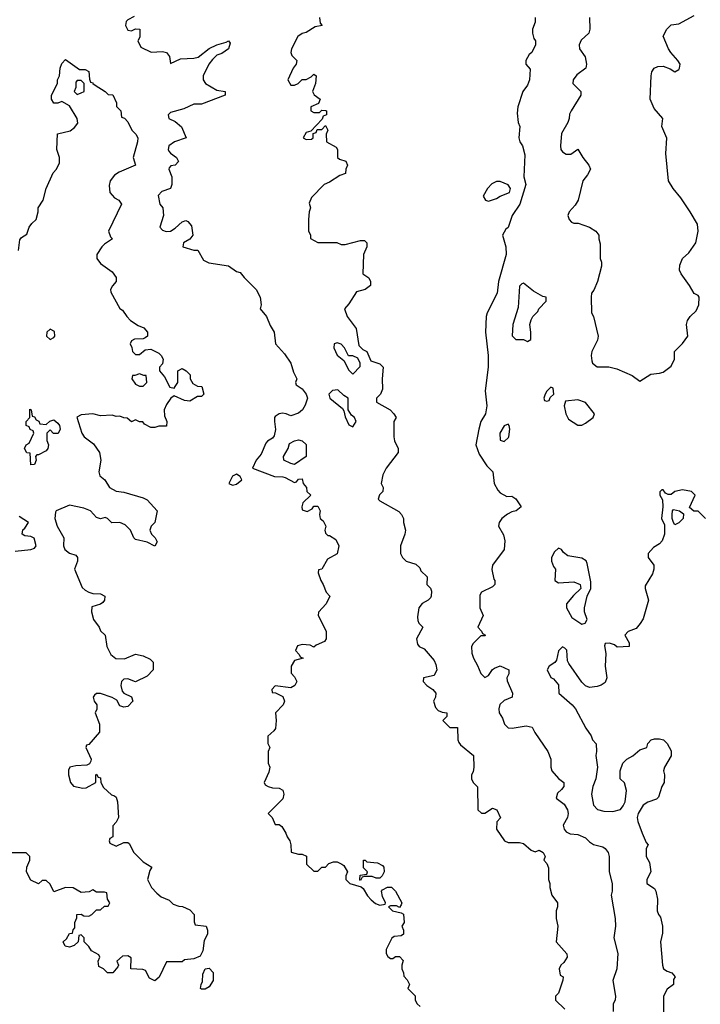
# Model space of a CAD drawing. Header units: inches. Extents: x 2601682 to 2755810, y 449311 to 584050.
# Tile 204 of 256: x 2640933 to 2644441, y 513328 to 518399. Entities that reach past the tile are written whole.
import ezdxf

# ---------------------------------------------------------------- set-up
doc = ezdxf.new("R2010")
doc.units = ezdxf.units.IN
doc.header["$MEASUREMENT"] = 0
doc.layers.add('C6541', color=7, linetype='Continuous')

msp = doc.modelspace()

# ---------------------------------------------------------------- linework, layer by layer
at = {"layer": 'C6541', "color": 2}
for points, elevation in [([(2641523.6, 518416.4), (2641490, 518398), (2641482, 518390), (2641478, 518370), (2641490, 518344.7), (2641510, 518342), (2641530, 518352), (2641552, 518350), (2641552, 518310), (2641542, 518290), (2641558, 518258), (2641611.3, 518231.3), (2641670, 518234.8), (2641690, 518231), (2641704.7, 518210), (2641710, 518174), (2641762.7, 518197.3), (2641830, 518200.5), (2641853.4, 518206.6), (2641909.6, 518250.4), (2641950, 518270.6), (2641997.2, 518282.8), (2642010, 518290.8), (2642018, 518278), (2642010, 518249), (2641975.2, 518224.8), (2641950, 518217.2), (2641926.2, 518193.8), (2641907.3, 518170), (2641878.8, 518110), (2641878.8, 518090), (2641891, 518070), (2641950, 518036), (2641992, 518030), (2641992, 518010), (2641870, 517964), (2641830, 517964), (2641779.8, 517940.2), (2641710, 517922), (2641698, 517910), (2641702, 517890), (2641735.3, 517875.3), (2641767.1, 517847.1), (2641792, 517790), (2641732, 517770), (2641702.8, 517750), (2641698.8, 517730), (2641702, 517722), (2641710, 517711.3), (2641742, 517690), (2641751.3, 517668.7), (2641734, 517650), (2641712.7, 517647.3), (2641703.6, 517636.4), (2641702, 517630), (2641718, 517590), (2641718, 517550), (2641711.3, 517530), (2641665.2, 517514.8), (2641646.8, 517493.2), (2641656, 517450), (2641671, 517430), (2641674, 517390), (2641656, 517330), (2641670, 517316), (2641687.9, 517307.9), (2641710, 517310.8), (2641734.5, 517325.5), (2641770, 517358.8), (2641790, 517364.7), (2641799.8, 517359.8), (2641818, 517338), (2641826, 517290), (2641810.8, 517269.2), (2641778, 517250), (2641774, 517230), (2641830, 517212), (2641851.6, 517211.6), (2641881.4, 517161.4), (2641907.3, 517147.3), (2642010, 517131), (2642050, 517102), (2642070, 517098), (2642090, 517072), (2642152, 517010), (2642172, 516970), (2642178, 516930), (2642172, 516910), (2642204.7, 516870), (2642223.5, 516823.5), (2642244.7, 516790), (2642251, 516730), (2642298, 516678), (2642330.9, 516630.9), (2642344.5, 516584.5), (2642362, 516550), (2642354, 516530), (2642358, 516518), (2642390, 516498), (2642410, 516471.3), (2642417.3, 516450), (2642405.4, 516414.6), (2642391.3, 516390), (2642370, 516373.2), (2642330, 516359), (2642306, 516370), (2642287.1, 516372.9), (2642270, 516369), (2642250, 516355.3), (2642246, 516350), (2642246, 516330), (2642251, 516289), (2642244.7, 516255.3), (2642236.9, 516243.1), (2642210, 516228.7), (2642201.4, 516218.6), (2642178, 516162), (2642152, 516130), (2642134, 516090), (2642245.8, 516045.8), (2642290, 516045.5), (2642301.6, 516041.6), (2642350, 516016), (2642360.4, 516019.6), (2642370, 516032), (2642390, 516034), (2642394, 516010), (2642412, 515990), (2642414, 515970), (2642434, 515950), (2642392, 515910), (2642386.8, 515890), (2642390, 515874), (2642414.6, 515865.4), (2642440.4, 515879.6), (2642450, 515894), (2642470, 515894), (2642482, 515870), (2642478, 515850), (2642482, 515830), (2642498, 515818), (2642511.3, 515791.3), (2642506, 515770), (2642510, 515754), (2642522, 515742), (2642530, 515742), (2642562, 515722), (2642578.8, 515690), (2642570, 515648.7), (2642519.6, 515620.4), (2642491.1, 515568.9), (2642474, 515566), (2642472, 515550), (2642484.7, 515510), (2642498, 515490), (2642512, 515450), (2642532, 515430), (2642512, 515390), (2642472.7, 515347.3), (2642472, 515330), (2642512, 515250), (2642512, 515210), (2642503.6, 515196.4), (2642462, 515178), (2642450, 515168), (2642430, 515178), (2642390, 515182), (2642365.4, 515174.6), (2642354, 515150), (2642374, 515130), (2642378, 515118), (2642394, 515110), (2642350, 515098), (2642332, 515070), (2642332.7, 515032.7), (2642350, 515014), (2642362, 514990), (2642352, 514970), (2642330, 514958), (2642250, 514968), (2642232, 514950), (2642234, 514934), (2642252, 514932), (2642290, 514914), (2642298, 514890), (2642291.3, 514870), (2642252, 514830), (2642254.8, 514790), (2642251.3, 514748.7), (2642243.6, 514736.4), (2642211.6, 514708.4), (2642211.6, 514671.6), (2642222, 514650), (2642214, 514630), (2642214, 514570), (2642222, 514550), (2642216.9, 514523.1), (2642194, 514470), (2642198, 514458), (2642214, 514450), (2642236.4, 514443.6), (2642270, 514442), (2642290, 514431.3), (2642294, 514410), (2642290, 514386), (2642214, 514310), (2642234, 514290), (2642250, 514254), (2642270, 514254), (2642283.6, 514243.6), (2642304.7, 514210), (2642311.3, 514190), (2642326, 514170), (2642331.3, 514150), (2642332, 514112), (2642370, 514101), (2642390, 514101), (2642411, 514091), (2642412, 514050), (2642450, 514014), (2642470, 514014), (2642490, 514034), (2642510, 514034), (2642527.3, 514052.7), (2642550, 514062), (2642570, 514062), (2642594, 514050), (2642603.6, 514043.6), (2642622, 514010), (2642614, 513990), (2642614, 513970), (2642634, 513950), (2642692.7, 513932.7), (2642703.6, 513923.6), (2642726.4, 513886.4), (2642745.4, 513865.4), (2642766.4, 513846.4), (2642790, 513838), (2642816.4, 513843.6), (2642818, 513850), (2642803.1, 513883.1), (2642798, 513910), (2642803.1, 513916.9), (2642828.4, 513931.6), (2642850, 513932), (2642870.9, 513910.9), (2642902, 513850), (2642899.6, 513840.4), (2642890, 513826), (2642875.3, 513835.3), (2642844.7, 513835.3), (2642834, 513830), (2642854, 513810), (2642899.6, 513799.6), (2642911.6, 513791.6), (2642914, 513750), (2642902, 513730), (2642912, 513710), (2642912, 513690), (2642899.6, 513680.4), (2642863.6, 513676.4), (2642851.6, 513668.4), (2642822, 513610), (2642822, 513590), (2642830, 513574), (2642843.6, 513563.6), (2642856.4, 513563.6), (2642870, 513574), (2642890, 513574), (2642910, 513554), (2642902, 513530), (2642902, 513510), (2642912, 513490), (2642912.7, 513472.7), (2642930, 513454), (2642942, 513430), (2642934, 513410), (2642971.6, 513371.6), (2642972, 513350), (2642982, 513330), (2642996.9, 513316.9)], 26), ([(2642478, 518410), (2642482, 518382), (2642492, 518370), (2642456.9, 518363.1), (2642410, 518334), (2642390, 518329), (2642367.3, 518312.7), (2642334.8, 518250), (2642330.8, 518230), (2642335.3, 518215.3), (2642362, 518190), (2642358, 518170), (2642342, 518150), (2642316, 518090), (2642330, 518062), (2642350, 518062), (2642368.9, 518071.1), (2642388.9, 518091.1), (2642410, 518092), (2642435.3, 518104.7), (2642450, 518118), (2642462, 518110), (2642458, 518070), (2642442, 518030), (2642451.6, 518011.6), (2642482, 517990), (2642472.7, 517967.3), (2642434, 517950), (2642434, 517930), (2642450, 517922), (2642478, 517922), (2642490, 517934), (2642510, 517932), (2642514, 517930), (2642514, 517910), (2642498, 517902), (2642492.7, 517887.3), (2642434, 517826), (2642410, 517818), (2642394, 517790), (2642410, 517782), (2642436.4, 517783.6), (2642446, 517790), (2642446, 517814), (2642462, 517818), (2642466, 517834), (2642490, 517834), (2642510, 517854), (2642522, 517830), (2642512, 517810), (2642514, 517770), (2642563.6, 517743.6), (2642571.3, 517730), (2642572, 517690), (2642581, 517681), (2642614, 517670), (2642622, 517650), (2642614, 517630), (2642612.7, 517607.3), (2642583.6, 517596.4), (2642530, 517562), (2642502, 517550), (2642436.9, 517483.1), (2642426, 517454), (2642431.3, 517430), (2642424.7, 517410), (2642421, 517370), (2642422, 517310), (2642431.6, 517291.6), (2642432.7, 517272.7), (2642470, 517252), (2642568.4, 517251.6), (2642590, 517241), (2642610, 517241), (2642690, 517262), (2642710, 517262), (2642722, 517250), (2642722, 517230), (2642704.7, 517190), (2642702, 517090), (2642732, 517070), (2642742, 517050), (2642742, 517030), (2642714, 517010), (2642670, 516998), (2642630, 516935.3), (2642606.8, 516910), (2642620.7, 516870), (2642668.1, 516808.1), (2642681, 516721), (2642701, 516701), (2642722, 516690), (2642742.8, 516642.8), (2642790, 516626), (2642806, 516610), (2642800.7, 516550), (2642803.6, 516496.4), (2642792, 516470), (2642772, 516450), (2642772, 516430), (2642842, 516390), (2642862, 516370), (2642874, 516350), (2642862, 516330), (2642861, 516250), (2642864.7, 516230), (2642884.7, 516190), (2642884.7, 516170), (2642822.8, 516090), (2642804.5, 516055.5), (2642796, 516010), (2642806, 515990), (2642804.7, 515970), (2642787.9, 515952.1), (2642781, 515930), (2642790, 515921), (2642886.8, 515866.8), (2642901, 515850), (2642911.3, 515830), (2642911.3, 515810), (2642921, 515770), (2642918, 515750), (2642896, 515690), (2642896, 515650), (2642906, 515630), (2642924.7, 515610), (2642975.3, 515595.3), (2642995.3, 515575.3), (2643001, 515561), (2643034, 515530), (2643032, 515490), (2643050.9, 515470.9), (2643055.3, 515455.3), (2643054.8, 515430), (2643050, 515422), (2643038, 515410), (2643007.1, 515392.9), (2642990.8, 515370), (2642983.5, 515323.5), (2642985.4, 515305.4), (2642991, 515291), (2643011, 515270), (2642978, 515210), (2642983.6, 515183.6), (2642991.6, 515171.6), (2643018, 515158), (2643070, 515098), (2643078.5, 515078.5), (2643082.8, 515050), (2643070, 515022), (2643014, 515010), (2643012, 514990), (2643032, 514970), (2643062, 514950), (2643078, 514930), (2643076, 514910), (2643066, 514890), (2643076, 514856), (2643090, 514842), (2643110, 514832), (2643134, 514830), (2643134, 514810), (2643114, 514790), (2643150, 514754), (2643190, 514754), (2643191.3, 514690), (2643196.9, 514676.9), (2643204.7, 514664.7), (2643271.3, 514610), (2643274, 514550), (2643270, 514526), (2643262, 514510), (2643262, 514490), (2643271.1, 514471.1), (2643292.7, 514447.3), (2643294, 514330), (2643312.7, 514312.7), (2643330, 514312), (2643370, 514338), (2643392, 514330), (2643412, 514288), (2643392.7, 514267.3), (2643391.3, 514230), (2643432, 514170), (2643450, 514161), (2643510, 514161), (2643530, 514156), (2643570, 514122), (2643590, 514114), (2643610, 514122), (2643632, 514110), (2643642, 514090), (2643634, 514070), (2643650, 514054), (2643658, 514030), (2643658, 513970), (2643664.7, 513950), (2643664.7, 513930), (2643676, 513890), (2643704.7, 513850), (2643704.7, 513830), (2643698, 513810), (2643698, 513770), (2643706, 513730), (2643698, 513650), (2643752.7, 513587.3), (2643754, 513570), (2643736.9, 513543.1), (2643722, 513530), (2643714, 513510), (2643718, 513478), (2643734, 513470), (2643732.7, 513452.7), (2643710, 513386), (2643694, 513370), (2643694, 513350), (2643743.6, 513303.6)], 30), ([(2643590.7, 518410), (2643590, 518386), (2643576, 518350), (2643576, 518330), (2643582.8, 518302.8), (2643591, 518290), (2643591.3, 518270), (2643572, 518230), (2643559.6, 518220.4), (2643542, 518190), (2643542, 518170), (2643564.7, 518144.7), (2643560.7, 518090), (2643550, 518062), (2643526, 518030), (2643501, 517950), (2643498, 517918), (2643502, 517870), (2643511.3, 517850), (2643506, 517790), (2643511, 517770), (2643524.7, 517750), (2643536.9, 517703.1), (2643531, 517590), (2643541, 517550), (2643511, 517450), (2643471.3, 517390), (2643450.9, 517329.1), (2643439.6, 517320.4), (2643422, 517290), (2643438, 517230), (2643441, 517190), (2643400.7, 517050), (2643394, 516990), (2643342.8, 516890), (2643337.3, 516870), (2643333.4, 516790), (2643348, 516670), (2643347.7, 516610), (2643332.5, 516487.5), (2643340.7, 516410), (2643334.8, 516370), (2643310.7, 516329.3), (2643298.8, 516290), (2643284.7, 516210), (2643302, 516162), (2643341.4, 516101.4), (2643371, 516070), (2643378.8, 516010), (2643396.9, 515976.9), (2643410, 515962), (2643443.6, 515943.6), (2643470, 515944.7), (2643490, 515931), (2643518, 515890), (2643492, 515870), (2643470, 515865.2), (2643447.5, 515852.5), (2643418, 515830), (2643404.7, 515810), (2643401, 515790), (2643426.4, 515746.4), (2643434.4, 515714.4), (2643430.7, 515670), (2643370.7, 515590), (2643367.1, 515567.1), (2643376.9, 515516.9), (2643382, 515510), (2643382, 515490), (2643370, 515478), (2643314, 515450), (2643305.4, 515434.6), (2643304.7, 515370), (2643322, 515330), (2643294, 515270), (2643314, 515250), (2643318, 515238), (2643334, 515230), (2643330, 515226), (2643310, 515226), (2643270, 515186), (2643262, 515170), (2643263.6, 515136.4), (2643271.3, 515110), (2643293.4, 515073.4), (2643310, 515032), (2643330, 515012), (2643350, 515022), (2643370, 515052), (2643380.2, 515059.8), (2643410, 515071.3), (2643454, 515050), (2643454, 515030), (2643444.7, 515010), (2643445.4, 514994.6), (2643472.7, 514930), (2643470.7, 514910), (2643430, 514892.3), (2643408.5, 514871.5), (2643402.8, 514850), (2643404.7, 514830), (2643422, 514802), (2643431.3, 514770), (2643450, 514751.3), (2643470.9, 514750.9), (2643542.8, 514762.8), (2643574.8, 514754.8), (2643587.5, 514727.5), (2643656, 514630), (2643671.3, 514590), (2643671, 514550), (2643676, 514530), (2643710, 514491.3), (2643738, 514470), (2643738, 514450), (2643726.4, 514433.6), (2643704.5, 514415.5), (2643698, 514390), (2643738.8, 514358.8), (2643756.3, 514330), (2643760.5, 514310), (2643756.3, 514290), (2643734.8, 514250), (2643738.8, 514230), (2643750, 514216), (2643770, 514206.8), (2643810, 514202.8), (2643850, 514186), (2643870, 514164.7), (2643890.9, 514150.9), (2643938.5, 514138.5), (2643951, 514130), (2643966, 514110), (2643971, 514090), (2643971.3, 514010), (2643986, 513950), (2643986, 513910), (2643981, 513890), (2644002, 513770), (2644004.7, 513730), (2643996, 513670), (2644016, 513590), (2644010.8, 513510), (2643991, 513450), (2644004.7, 513370), (2644002, 513350), (2643992, 513330), (2643992, 513290)], 34), ([(2643870.8, 518410), (2643871.3, 518350), (2643866, 518330), (2643826.7, 518293.3), (2643817.3, 518270), (2643818.8, 518250), (2643847.3, 518207.3), (2643854, 518170), (2643851, 518150), (2643805.2, 518114.8), (2643786, 518090), (2643784.7, 518070), (2643824.7, 518030), (2643826, 518010), (2643776, 517930), (2643767.3, 517912.7), (2643766, 517890), (2643758.8, 517870), (2643726.2, 517813.8), (2643720.7, 517750), (2643722.8, 517730), (2643730, 517718), (2643750, 517706), (2643772.9, 517707.1), (2643810, 517732), (2643834.8, 517690), (2643866.8, 517650), (2643874.8, 517630), (2643859.8, 517600.2), (2643836, 517570), (2643811.3, 517470), (2643796.8, 517443.2), (2643766, 517410), (2643758, 517390), (2643764.7, 517370), (2643776.9, 517356.9), (2643790, 517351.3), (2643810.9, 517350.9), (2643870, 517331.3), (2643902, 517310), (2643918, 517290), (2643918, 517270), (2643925.4, 517245.4), (2643924.7, 517170), (2643931.3, 517150), (2643931.3, 517130), (2643910.8, 517050), (2643893, 517007), (2643881, 516990), (2643878, 516970), (2643881, 516890), (2643891, 516870), (2643914.8, 516770), (2643910.8, 516749.2), (2643882.8, 516690), (2643878.8, 516670), (2643881.4, 516641.4), (2643886, 516630), (2643910, 516611.3), (2643970, 516612), (2644010, 516601), (2644090, 516566.8), (2644130, 516538), (2644186.3, 516573.7), (2644230, 516578), (2644250, 516584.7), (2644290, 516614), (2644308.4, 516651.6), (2644308.7, 516690), (2644350, 516731.3), (2644377.2, 516770), (2644369, 516830), (2644375.3, 516850), (2644388.9, 516871.1), (2644420.4, 516899.6), (2644434, 516930), (2644435.3, 516970), (2644430, 516978), (2644408.7, 516988.7), (2644386, 517030), (2644342, 517090), (2644334, 517110), (2644335.3, 517135.3), (2644349, 517170), (2644381.5, 517198.5), (2644418, 517250), (2644429.3, 517309.3), (2644426.3, 517346.3), (2644389.2, 517410), (2644341.5, 517481.5), (2644301.2, 517530), (2644277.2, 517570), (2644264, 517710), (2644268.4, 517788.4), (2644242, 517850), (2644248, 517890), (2644202.6, 517942.6), (2644182.9, 517990), (2644187.6, 518110), (2644191.8, 518130), (2644202.7, 518150), (2644222, 518158), (2644250, 518159.5), (2644286.4, 518146.4), (2644310, 518131.3), (2644330, 518142), (2644334, 518150), (2644337.2, 518170), (2644326, 518190), (2644289.7, 518229.7), (2644277, 518250), (2644250, 518314), (2644268, 518350), (2644290, 518372), (2644330, 518378), (2644410, 518421)], 38), ([(2640927.3, 517210), (2640934.6, 517265.4), (2640942, 517278), (2640970, 517294), (2640982, 517330), (2640995.3, 517350), (2641018, 517370), (2641028, 517410), (2641028, 517430), (2641054, 517470), (2641069, 517530), (2641106, 517610), (2641122.7, 517630), (2641138.4, 517661.6), (2641138, 517690), (2641125.2, 517730), (2641129, 517811), (2641193.6, 517826.4), (2641216.5, 517843.5), (2641233.2, 517866.8), (2641229.2, 517890), (2641190, 517955.3), (2641150, 517978), (2641130, 517969), (2641110, 517969.3), (2641098, 517990), (2641098, 518010), (2641128, 518070), (2641128.7, 518090), (2641138, 518110), (2641142, 518150), (2641150, 518174), (2641170, 518194), (2641242, 518142), (2641270, 518142), (2641290, 518132), (2641292.7, 518092.7), (2641298, 518078), (2641310, 518074), (2641311.1, 518071.1), (2641322, 518062), (2641374, 518030), (2641390, 518014), (2641412.7, 518012.7), (2641431.6, 517971.6), (2641432.7, 517952.7), (2641454, 517930), (2641458, 517898), (2641472.7, 517892.7), (2641490, 517874), (2641512, 517830), (2641532, 517810), (2641542, 517790), (2641541, 517770), (2641518.8, 517690), (2641530.7, 517649.3), (2641445.3, 517614.7), (2641422.3, 517597.7), (2641400.5, 517570), (2641394.6, 517545.4), (2641398, 517510), (2641421.7, 517481.7), (2641444.7, 517470), (2641458, 517450), (2641391, 517310), (2641400.7, 517280.7), (2641412, 517270), (2641370, 517243.7), (2641356.3, 517230), (2641330.7, 517190), (2641330.8, 517170), (2641350, 517144), (2641410, 517101), (2641430, 517072), (2641431, 517050), (2641411.1, 517028.9), (2641402, 517010), (2641403.6, 516996.4), (2641450, 516912), (2641463.6, 516903.6), (2641484.7, 516870), (2641504.7, 516850), (2641543.5, 516823.5), (2641573, 516813), (2641591.3, 516790), (2641592, 516770), (2641579.8, 516760.2), (2641570, 516755.3), (2641525.4, 516754.6), (2641510, 516746), (2641502, 516730), (2641511.6, 516711.6), (2641514, 516690), (2641530, 516674), (2641550, 516674), (2641580.4, 516699.6), (2641610, 516702), (2641650, 516682), (2641662, 516670), (2641672, 516650), (2641670, 516626), (2641654, 516610), (2641654, 516590), (2641679.8, 516559.8), (2641707.1, 516507.1), (2641730, 516502), (2641735.3, 516510), (2641748, 516530), (2641748.7, 516590), (2641770, 516602), (2641790.9, 516590.9), (2641812, 516570), (2641812, 516550), (2641825.4, 516525.4), (2641850, 516511.3), (2641872, 516510), (2641882, 516470), (2641870, 516458), (2641850, 516458), (2641810, 516435.3), (2641782, 516438), (2641730, 516462), (2641712, 516450), (2641690, 516418), (2641678, 516390), (2641679.6, 516359.6), (2641692, 516330), (2641690, 516306), (2641650, 516306), (2641630, 516298), (2641610, 516298), (2641576.4, 516316.4), (2641567.3, 516327.3), (2641550, 516328), (2641530, 516338), (2641510, 516328), (2641487.3, 516347.3), (2641470, 516348), (2641450, 516358), (2641430, 516355.3), (2641410, 516362), (2641350, 516359.3), (2641310, 516369.3), (2641250, 516364), (2641228.1, 516351.9), (2641254, 516270), (2641264.9, 516250), (2641314.4, 516214.4), (2641344.7, 516170), (2641351, 516130), (2641341, 516070), (2641346, 516050), (2641372, 516030), (2641396, 515990), (2641430, 515970.8), (2641470, 515966), (2641570, 515937.3), (2641590, 515926), (2641642, 515870), (2641630.5, 515809.5), (2641611.3, 515790), (2641604.7, 515770), (2641612, 515750), (2641630.9, 515730.9), (2641642, 515710), (2641630, 515688), (2641590, 515708.7), (2641530, 515722), (2641522, 515730), (2641505.2, 515770), (2641477.5, 515797.5), (2641450, 515809), (2641408.4, 515808.4), (2641386, 515830), (2641374.6, 515834.6), (2641350, 515828.7), (2641330, 515835.3), (2641298, 515870), (2641263.2, 515883.2), (2641190, 515899.3), (2641122, 515870), (2641118, 515862), (2641114.8, 515830), (2641127.3, 515790), (2641161, 515730), (2641158.8, 515690), (2641166.8, 515670), (2641190, 515651.3), (2641222, 515642), (2641232, 515630), (2641232, 515610), (2641216, 515570), (2641255.2, 515475.2), (2641270, 515460.7), (2641290, 515450.6), (2641310, 515444), (2641350, 515442.8), (2641372, 515430), (2641371.3, 515410), (2641362, 515398), (2641350.7, 515389.3), (2641305.2, 515374.8), (2641303, 515350), (2641314, 515310), (2641342.8, 515270), (2641350, 515252), (2641374, 515230), (2641382, 515170), (2641402.8, 515130), (2641428.2, 515108.2), (2641473.2, 515106.8), (2641530, 515131.3), (2641570, 515122), (2641605.4, 515105.4), (2641622, 515090), (2641622, 515050), (2641590, 515018), (2641530, 514988.7), (2641490, 515004), (2641470, 515002), (2641458, 514990), (2641454, 514970), (2641461.4, 514941.4), (2641470.7, 514930.7), (2641510, 514911.3), (2641516, 514890), (2641490, 514862), (2641470, 514858), (2641450, 514866), (2641434.6, 514894.6), (2641410, 514908.7), (2641350, 514928), (2641330, 514928), (2641319.6, 514920.4), (2641312, 514910), (2641318, 514890), (2641331.3, 514870), (2641331.1, 514848.9), (2641322, 514830), (2641344.7, 514770), (2641344.7, 514730), (2641290, 514666), (2641278, 514662), (2641274, 514650), (2641302, 514590), (2641299.6, 514580.4), (2641292.7, 514567.3), (2641279.6, 514560.4), (2641223.5, 514556.5), (2641191.3, 514548.7), (2641185.4, 514534.6), (2641184.7, 514510), (2641196, 514470), (2641210, 514451.3), (2641259, 514441), (2641276.4, 514443.6), (2641326, 514470), (2641326, 514510), (2641330, 514514), (2641338, 514498), (2641350, 514494), (2641352, 514470), (2641365.4, 514445.4), (2641406.4, 514406.4), (2641422, 514402), (2641430, 514394), (2641438, 514370), (2641442, 514290), (2641430, 514266), (2641412.7, 514247.3), (2641414, 514190), (2641398, 514182), (2641394, 514170), (2641398, 514158), (2641430, 514142), (2641470, 514162), (2641490, 514162), (2641496.9, 514156.9), (2641522, 514110), (2641570, 514062), (2641614, 514034), (2641603.6, 514016.4), (2641592, 513970), (2641612, 513930), (2641639.6, 513899.6), (2641662, 513882), (2641703.6, 513863.6), (2641723.6, 513843.6), (2641752.7, 513832.7), (2641771.6, 513831.6), (2641810, 513814), (2641832, 513790), (2641832.7, 513752.7), (2641838, 513738), (2641894, 513730), (2641902, 513710), (2641902, 513690), (2641883.6, 513656.4), (2641876.9, 513603.1), (2641863.6, 513576.4), (2641830, 513562), (2641783.6, 513556.4), (2641770, 513546), (2641690, 513546), (2641652.7, 513467.3), (2641630, 513448), (2641603.1, 513463.1), (2641582, 513502), (2641567.3, 513507.3), (2641506, 513510), (2641507.3, 513567.3), (2641490, 513578), (2641463.6, 513576.4), (2641434, 513550), (2641442, 513530), (2641439.6, 513520.4), (2641414, 513490), (2641386, 513490), (2641366, 513510), (2641342, 513522), (2641338, 513550), (2641346, 513570), (2641342, 513582), (2641303.1, 513603.1), (2641290, 513626), (2641266, 513650), (2641266, 513670), (2641250, 513686), (2641238, 513682), (2641234, 513650), (2641214, 513630), (2641190, 513622), (2641167.3, 513627.3), (2641158, 513650), (2641174.6, 513665.4), (2641190, 513692), (2641206, 513694), (2641208.4, 513711.6), (2641218, 513722), (2641218, 513750), (2641227.3, 513772.7), (2641228, 513790), (2641250, 513792), (2641263.6, 513783.6), (2641290, 513782), (2641306, 513790), (2641330, 513814), (2641350, 513814), (2641370, 513834), (2641390, 513834), (2641398, 513850), (2641386, 513870), (2641382, 513902), (2641370, 513906), (2641330, 513906), (2641310, 513918), (2641292, 513908), (2641250, 513904), (2641208.4, 513928.4), (2641170, 513928.7), (2641110, 513908), (2641090, 513946), (2641070, 513966), (2641050, 513966), (2641030, 513948), (2640990, 513968), (2640968.7, 514010), (2640970, 514034), (2640986, 514070), (2640986, 514090), (2640967.3, 514107.3), (2640891.6, 514108.4)], 22), ([(2644468, 515830), (2644430, 515868), (2644408.4, 515868.4), (2644386, 515886), (2644415.3, 515950), (2644395.3, 515970), (2644350, 515978.4), (2644310, 515969.2), (2644290, 515954), (2644274.6, 515954.6), (2644261.2, 515961.2), (2644250, 515978), (2644242, 515978), (2644232.7, 515967.3), (2644232, 515950), (2644246, 515926), (2644247.3, 515890), (2644240.7, 515830), (2644256.8, 515796.8), (2644256.3, 515750), (2644245.2, 515714.8), (2644230, 515699), (2644199.8, 515680.2), (2644172, 515650), (2644172, 515630), (2644202, 515590), (2644202, 515570), (2644194.4, 515545.6), (2644156.9, 515483.1), (2644156, 515470), (2644174.8, 515410), (2644146.4, 515313.6), (2644131.3, 515290), (2644110, 515264), (2644070, 515248), (2644052, 515230), (2644074, 515190), (2644074, 515170), (2644012.7, 515167.3), (2643999, 515179), (2643972.7, 515187.3), (2643950, 515186), (2643946.4, 515173.6), (2643954, 515134), (2643950.4, 515070), (2643958.9, 515010), (2643950, 514985.1), (2643930, 514971.5), (2643910, 514964.7), (2643870, 514958.9), (2643848.5, 514968.5), (2643830, 514987), (2643762.7, 515082.7), (2643757.2, 515097.2), (2643752.5, 515152.5), (2643743.1, 515163.1), (2643730, 515168.7), (2643710, 515148), (2643699.1, 515100.9), (2643690.8, 515089.2), (2643662, 515070), (2643651.3, 515050), (2643670, 515012), (2643683.6, 515003.6), (2643710, 514974), (2643711.3, 514930), (2643781, 514870), (2643798, 514850), (2643850.7, 514750.7), (2643878, 514710), (2643884.7, 514690), (2643904.7, 514670), (2643906.8, 514630), (2643902.8, 514610), (2643910.8, 514550), (2643902.8, 514490), (2643887.3, 514450), (2643881, 514410), (2643890, 514354), (2643911.1, 514331.1), (2643943.5, 514323.5), (2643990, 514320.7), (2644030, 514331.3), (2644044, 514350), (2644053.2, 514370), (2644061.2, 514430), (2644050, 514468), (2644028, 514490), (2644028, 514530), (2644042, 514570), (2644062, 514590), (2644092.7, 514607.3), (2644130, 514638), (2644166, 514650), (2644170, 514672), (2644188, 514690), (2644204.7, 514695.3), (2644230, 514696), (2644252, 514690), (2644270, 514672), (2644290, 514634), (2644290, 514608), (2644256, 514550), (2644251.3, 514530), (2644256, 514510), (2644254, 514470), (2644242.8, 514450), (2644225.4, 514394.6), (2644215.3, 514384.7), (2644170, 514368.7), (2644147.1, 514352.9), (2644121, 514310), (2644116, 514290), (2644118.8, 514270), (2644141, 514210), (2644162, 514162), (2644172, 514150), (2644162, 514130), (2644162, 514090), (2644178.8, 514058.8), (2644186, 514010), (2644166, 513970), (2644166, 513950), (2644204.7, 513924.7), (2644211.1, 513911.1), (2644221, 513870), (2644218, 513810), (2644224.7, 513790), (2644236, 513776), (2644246, 513730), (2644245.4, 513694.6), (2644236, 513650), (2644246, 513530), (2644252, 513510), (2644270, 513498), (2644294, 513490), (2644312, 513470), (2644303.6, 513456.4), (2644302, 513430), (2644270, 513406), (2644251.3, 513370), (2644251.3, 513270)], 38), ([(2640910, 515662), (2640990, 515671.3), (2641010, 515678), (2641019, 515690), (2641008.4, 515728.4), (2640990, 515738), (2640960.4, 515740.4), (2640946, 515750), (2640949.1, 515770.9), (2640960.4, 515779.6), (2640978, 515810), (2640930, 515841.2)], 22)]:
    msp.add_lwpolyline(points, dxfattribs=dict(at, elevation=elevation))
for points, elevation in [([(2641250, 518086), (2641230, 518086), (2641222, 518078), (2641222, 518050), (2641214, 518030), (2641230, 518014), (2641250, 518022), (2641266, 518030), (2641266, 518070)], 22), ([(2643410, 517565.2), (2643390, 517565.2), (2643366.6, 517553.4), (2643344.7, 517530), (2643322, 517490), (2643334, 517470), (2643350, 517464.7), (2643390, 517478), (2643409.3, 517490.7), (2643458, 517510), (2643462, 517530), (2643450, 517548)], 34), ([(2643530, 517042), (2643521, 517039), (2643510, 517026), (2643502.8, 516917.2), (2643474.8, 516830), (2643471.3, 516771.3), (2643490, 516752), (2643530, 516752), (2643550, 516742), (2643567.3, 516752.7), (2643568, 516790), (2643562, 516830), (2643570, 516854), (2643578, 516870), (2643603.1, 516896.9), (2643609.1, 516910.9), (2643646, 516950), (2643646, 516970), (2643630, 516974), (2643581.2, 517001.2)], 38), ([(2641090, 516806), (2641074, 516790), (2641072, 516770), (2641090, 516752), (2641110, 516762), (2641115.3, 516770), (2641112.9, 516792.9)], 22), ([(2642570, 516735.3), (2642554, 516730), (2642552, 516710), (2642570, 516672), (2642603.6, 516643.6), (2642630, 516594), (2642650, 516574), (2642687.3, 516612.7), (2642688, 516630), (2642675.3, 516655.3), (2642650, 516668), (2642628, 516668), (2642608, 516710), (2642590, 516728)], 30), ([(2641550, 516575.3), (2641526, 516566), (2641514, 516566), (2641512, 516550), (2641530, 516522), (2641550, 516511.3), (2641570, 516512), (2641588, 516530), (2641586, 516566), (2641574, 516566)], 22), ([(2642572.7, 516492.7), (2642544.7, 516490), (2642526.8, 516470), (2642531.3, 516450), (2642596.9, 516396.9), (2642604.7, 516384.7), (2642610, 516354), (2642630, 516312), (2642650, 516302), (2642668, 516330), (2642658, 516350), (2642643.1, 516363.1), (2642626, 516390), (2642626, 516450), (2642603.1, 516463.1)], 30), ([(2643670, 516506), (2643650, 516486), (2643642, 516470), (2643634, 516450), (2643638, 516438), (2643650, 516434), (2643662, 516438), (2643667.3, 516452.7), (2643686, 516470), (2643682, 516502)], 38), ([(2643810, 516442), (2643746, 516434), (2643738.8, 516410), (2643747.3, 516370), (2643762, 516342), (2643810, 516310.8), (2643830, 516311), (2643850, 516321), (2643888, 516350), (2643895.3, 516370), (2643850, 516428)], 38), ([(2641070, 516314), (2641088.4, 516331.6), (2641110, 516338), (2641130, 516322), (2641138, 516310), (2641142, 516290), (2641131.6, 516268.4), (2641108.4, 516268.4), (2641090, 516286), (2641074, 516270), (2641072.7, 516232.7), (2641082, 516210), (2641078, 516190), (2641070, 516178), (2641030, 516158), (2641022, 516158), (2641014, 516150), (2641018, 516130), (2641010, 516108), (2640990, 516106), (2640987.3, 516167.3), (2640970, 516168.7), (2640958, 516190), (2640966, 516210), (2640982, 516218), (2641006, 516270), (2641002, 516282), (2640988, 516288), (2640982, 516302), (2640966, 516310), (2640966, 516330), (2640986, 516350), (2640986, 516394), (2640992, 516390), (2640998, 516358), (2641010, 516354), (2641018, 516338), (2641032, 516332), (2641038, 516318)], 18), ([(2643450, 516315.3), (2643430, 516308), (2643407.3, 516270), (2643410, 516234), (2643430, 516226), (2643452.9, 516247.1), (2643454, 516250), (2643459, 516290), (2643455.3, 516310)], 38), ([(2642350, 516109), (2642330, 516113.2), (2642295.3, 516130), (2642293.2, 516150), (2642317.2, 516190), (2642323.1, 516216.9), (2642349.2, 516230.8), (2642370, 516234.8), (2642390, 516231), (2642410.6, 516210.6), (2642410.5, 516150)], 26), ([(2642050, 516058), (2642030, 516048), (2642012, 516010), (2642030, 516001), (2642050, 516007.3), (2642078, 516030), (2642070, 516046)], 26), ([(2644310, 515798), (2644302, 515810), (2644295.3, 515830), (2644295.3, 515850), (2644298, 515870), (2644303.1, 515876.9), (2644334, 515870), (2644354, 515854), (2644352, 515830), (2644330, 515808)], 38), ([(2643710, 515678), (2643690, 515658), (2643674, 515630), (2643674, 515610), (2643683.6, 515583.6), (2643694, 515570), (2643692, 515510), (2643710, 515498), (2643790, 515504.7), (2643822, 515490), (2643824.7, 515470), (2643786.8, 515433.2), (2643752, 515390), (2643752, 515370), (2643779.6, 515319.6), (2643830, 515286), (2643848.4, 515291.6), (2643858, 515310), (2643844, 515350), (2643844, 515370), (2643857.2, 515430), (2643876, 515470), (2643876, 515504), (2643858.6, 515598.6), (2643852.3, 515612.3), (2643830, 515625.2), (2643758, 515638), (2643735.3, 515655.3), (2643726, 515670)], 38), ([(2642770, 513978), (2642750, 513986), (2642710, 513986), (2642698, 513982), (2642690, 513966), (2642686, 513970), (2642687.3, 513992.7), (2642722, 513998), (2642726, 514010), (2642706, 514030), (2642706, 514070), (2642714, 514070), (2642722, 514062), (2642776.9, 514056.9), (2642803.6, 514043.6), (2642810, 514034), (2642812, 514010), (2642802, 513990), (2642790, 513978)], 26), ([(2641870, 513406), (2641866, 513410), (2641868, 513430), (2641875.3, 513444.7), (2641876.4, 513483.6), (2641888.9, 513511.1), (2641910, 513514), (2641931.3, 513491.3), (2641930.8, 513450), (2641910, 513418), (2641890, 513406)], 22)]:
    msp.add_lwpolyline(points, close=True, dxfattribs=dict(at, elevation=elevation))

doc.saveas('drawing.dxf')
